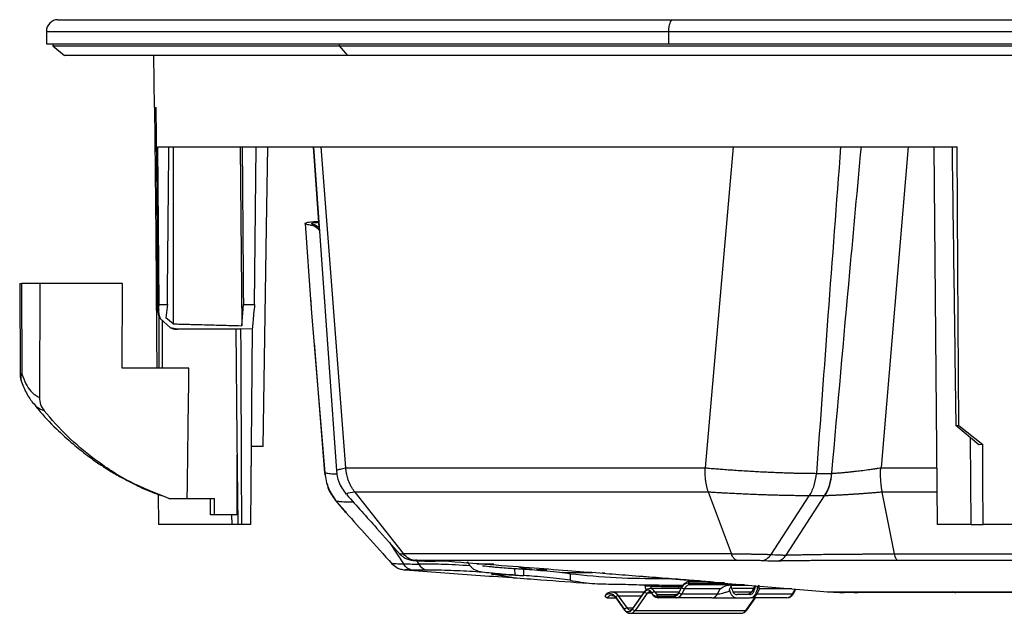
# Model space of a CAD drawing. Header units: millimetres. Extents: x 0 to 594, y 0 to 420.
# Tile 3 of 43: x 83 to 134, y 106 to 136. Entities that reach past the tile are written whole.
import ezdxf

# ---------------------------------------------------------------- set-up
doc = ezdxf.new("R2010")
doc.units = ezdxf.units.MM

msp = doc.modelspace()

# ---------------------------------------------------------------- linework, layer by layer
at = {"color": 7, "linetype": 'Continuous', "lineweight": 25}
for p, q in [((85.445, 136.425), (116.888, 136.425)), ((116.888, 136.425), (184.934, 136.425)), ((84.856, 135.825), (84.856, 135.191)), ((84.856, 135.825), (116.671, 135.825)), ((116.671, 135.191), (116.671, 135.825)), ((116.671, 135.825), (185.523, 135.825)), ((84.856, 135.191), (116.671, 135.191)), ((85.189, 135.191), (85.189, 135.091)), ((85.189, 135.091), (85.789, 134.591)), ((85.189, 135.091), (99.834, 135.091)), ((99.834, 135.091), (99.834, 135.191)), ((99.834, 135.091), (185.189, 135.091)), ((100.258, 134.591), (99.834, 135.091)), ((116.671, 135.191), (185.523, 135.191)), ((100.258, 134.591), (85.789, 134.591)), ((90.377, 131.924), (90.353, 134.591)), ((184.589, 134.591), (100.258, 134.591)), ((90.377, 131.924), (90.471, 131.924)), ((90.553, 129.924), (131.419, 129.924)), ((90.62, 121.854), (90.553, 129.924)), ((94.769, 129.924), (94.839, 120.768)), ((95.5, 121.854), (95.573, 129.924)), ((98.5, 129.924), (98.787, 125.817)), ((98.502, 129.924), (99.679, 113.339)), ((98.892, 129.924), (100.153, 113.496)), ((118.555, 113.496), (119.982, 129.924)), ((128.901, 129.924), (127.534, 113.507)), ((130.226, 129.924), (130.394, 110.591)), ((98.086, 126.005), (98.382, 121.871)), ((98.349, 125.907), (98.618, 125.907)), ((98.767, 126.102), (98.533, 126.089)), ((98.618, 125.907), (98.787, 125.817)), ((83.491, 122.924), (83.508, 118.298)), ((84.522, 122.924), (83.585, 122.924)), ((83.585, 122.924), (83.602, 118.301)), ((84.522, 122.924), (84.501, 117.098)), ((88.751, 122.924), (84.522, 122.924)), ((88.736, 118.591), (88.751, 122.924)), ((90.62, 121.854), (91.039, 121.854)), ((91.039, 121.854), (90.969, 121.165)), ((94.839, 120.768), (94.925, 121.854)), ((94.925, 121.854), (95.5, 121.854)), ((98.379, 121.86), (98.384, 121.795)), ((90.565, 121.582), (90.596, 121.582)), ((90.603, 121.324), (90.603, 118.591)), ((98.411, 121.412), (99.09, 113.246)), ((91.199, 120.654), (90.67, 121.14)), ((90.791, 118.591), (90.791, 121.029)), ((91.332, 120.863), (90.969, 121.165)), ((91.539, 120.591), (91.199, 120.654)), ((91.555, 120.591), (91.539, 120.591)), ((94.777, 120.591), (91.555, 120.591)), ((94.785, 120.617), (94.786, 120.617)), ((94.785, 120.591), (94.786, 120.617)), ((94.785, 120.617), (94.785, 120.591)), ((94.786, 120.617), (95.383, 120.6)), ((95.383, 120.6), (95.295, 110.591)), ((90.49, 120.247), (90.506, 118.591)), ((98.538, 119.887), (99.074, 113.243)), ((92.145, 118.591), (88.736, 118.591)), ((84.205, 116.782), (84.176, 116.811)), ((131.345, 115.657), (131.496, 115.657)), ((132.512, 114.678), (131.345, 115.657)), ((131.496, 115.657), (132.72, 114.686)), ((132.123, 110.591), (132.099, 115.025)), ((95.305, 110.591), (95.34, 114.556)), ((95.943, 114.591), (95.33, 114.591)), ((95.34, 114.556), (95.343, 114.591)), ((132.72, 114.686), (132.512, 114.678)), ((94.603, 111.091), (94.603, 114.158)), ((100.153, 113.496), (118.555, 113.496)), ((127.523, 113.496), (130.369, 113.496)), ((99.074, 113.243), (99.125, 113.024)), ((124.219, 113.215), (124.996, 113.215)), ((118.694, 112.254), (100.628, 112.254)), ((100.63, 112.253), (103.097, 109.106)), ((119.873, 109.106), (118.695, 112.253)), ((128.215, 109.098), (127.582, 112.254)), ((130.38, 112.254), (127.582, 112.254)), ((90.569, 112.139), (90.584, 110.591)), ((91.123, 111.924), (92.056, 111.924)), ((92.056, 111.924), (93.448, 111.924)), ((93.237, 111.091), (93.237, 111.924)), ((93.448, 111.091), (93.448, 111.924)), ((99.624, 111.848), (100.116, 111.27)), ((99.677, 111.786), (100.127, 111.279)), ((121.905, 109.065), (123.854, 112.067)), ((122.664, 109.037), (124.631, 112.067)), ((124.631, 112.067), (123.854, 112.067)), ((100.116, 111.27), (100.172, 111.204)), ((100.127, 111.279), (100.189, 111.209)), ((93.448, 111.091), (93.237, 111.091)), ((94.603, 111.091), (93.448, 111.091)), ((94.325, 111.091), (94.328, 110.591)), ((94.328, 110.591), (90.584, 110.591)), ((94.637, 110.591), (94.328, 110.591)), ((94.827, 110.591), (94.637, 110.591)), ((95.295, 110.591), (94.827, 110.591)), ((95.305, 110.591), (95.295, 110.591)), ((132.123, 110.591), (130.394, 110.591)), ((132.123, 110.591), (132.738, 110.591)), ((133.822, 110.591), (132.738, 110.591)), ((136.536, 110.591), (133.822, 110.591)), ((102.398, 109.679), (103.108, 108.585)), ((103.733, 108.819), (103.769, 108.764)), ((103.776, 108.752), (103.891, 108.576)), ((105.108, 108.737), (105.141, 108.738)), ((106.408, 108.643), (106.371, 108.696)), ((106.408, 108.643), (106.406, 108.693)), ((106.867, 108.592), (107.736, 108.582)), ((108.783, 108.346), (108.799, 108.01)), ((109.256, 108.372), (109.683, 108.319)), ((109.265, 107.983), (109.265, 108.318)), ((109.911, 108.307), (110.067, 108.299)), ((109.911, 108.307), (110.097, 108.298)), ((110.097, 108.298), (110.458, 108.288)), ((108.637, 107.882), (107.615, 108.062)), ((111.622, 108.081), (111.622, 107.746)), ((113.406, 108.109), (113.259, 108.11)), ((114.99, 107.976), (124.806, 107.156)), ((117.293, 107.321), (115.708, 107.321)), ((117.161, 107.418), (117.154, 107.321)), ((117.161, 107.492), (117.161, 107.418)), ((117.161, 107.418), (117.351, 107.418)), ((117.188, 107.098), (117.326, 107.361)), ((117.328, 107.388), (117.19, 107.126)), ((117.475, 107.311), (117.338, 107.048)), ((119.302, 107.311), (117.475, 107.311)), ((117.657, 107.596), (119.539, 107.596)), ((117.759, 107.68), (118.542, 107.68)), ((119.885, 107.513), (117.759, 107.513)), ((119.164, 107.048), (119.302, 107.311)), ((119.772, 107.269), (119.9, 107.513)), ((119.849, 107.489), (120.733, 107.497)), ((119.907, 107.265), (119.849, 107.489)), ((120.12, 107.513), (119.885, 107.513)), ((120.998, 107.321), (119.949, 107.321)), ((120.537, 107.513), (120.12, 107.513)), ((121.075, 107.468), (120.932, 107.196)), ((121.306, 107.311), (121.168, 107.048)), ((121.186, 107.459), (121.186, 107.269)), ((121.281, 107.451), (121.186, 107.269)), ((122.955, 107.311), (121.306, 107.311)), ((122.994, 107.048), (123.125, 107.297)), ((123.047, 107.07), (123.165, 107.293)), ((113.521, 106.846), (113.96, 106.846)), ((113.759, 106.977), (113.749, 106.976)), ((115.417, 107.143), (113.759, 107.143)), ((113.948, 106.889), (114.394, 106.259)), ((113.956, 106.852), (114.402, 106.221)), ((114.092, 106.948), (114.538, 106.318)), ((114.092, 106.948), (115.279, 106.948)), ((114.811, 106.259), (115.431, 107.136)), ((115.438, 107.173), (114.818, 106.296)), ((115.574, 107.077), (114.954, 106.2)), ((115.802, 107.077), (115.574, 107.077)), ((115.953, 107.147), (117.201, 107.147)), ((116.04, 106.93), (116.952, 106.93)), ((116.142, 107.013), (117.054, 107.013)), ((117.054, 106.846), (116.142, 106.846)), ((118.88, 106.846), (117.054, 106.846)), ((117.338, 107.048), (119.164, 107.048)), ((119.952, 107.147), (120.899, 107.147)), ((120.811, 107.013), (120.147, 107.013)), ((120.147, 106.846), (120.811, 106.846)), ((120.611, 106.2), (121.068, 106.846)), ((120.664, 106.221), (121.106, 106.846)), ((122.71, 106.846), (120.884, 106.846)), ((121.168, 107.048), (122.994, 107.048)), ((114.834, 106.318), (114.538, 106.318)), ((114.954, 106.2), (120.611, 106.2)), ((114.704, 106.053), (120.361, 106.053))]:
    msp.add_line(p, q, dxfattribs=at)
at = {"color": 7, "linetype": 'Continuous', "lineweight": 25, "flags": 128}
for points in [[(116.671, 135.825), (116.676, 135.941), (116.688, 136.052), (116.708, 136.155), (116.735, 136.245), (116.767, 136.32), (116.805, 136.376), (116.846, 136.412), (116.888, 136.425)], [(90.385, 131.924), (90.444, 125.385), (90.49, 120.247)], [(90.565, 121.582), (90.512, 127.374), (90.471, 131.924)], [(91.332, 129.924), (91.332, 128.163), (91.332, 125.73), (91.332, 123.296), (91.332, 120.863)], [(95.943, 114.591), (96.113, 125.791), (96.177, 129.924)], [(131.496, 115.657), (131.453, 123.647), (131.419, 129.924)], [(90.526, 125.804), (90.524, 125.385), (90.49, 120.247)], [(94.542, 120.591), (94.595, 114.991), (94.637, 110.591)], [(132.738, 110.591), (132.728, 112.884), (132.72, 114.686)], [(99.074, 113.243), (99.075, 113.244), (99.09, 113.246)], [(99.624, 111.848), (99.633, 111.833), (99.677, 111.786)], [(115.747, 107.453), (115.749, 107.356), (115.753, 107.321)]]:
    msp.add_lwpolyline(points, dxfattribs=at)
at = {"color": 7, "linetype": 'Continuous', "lineweight": 25}
for centre, radius, start, end in [((85.456, 135.825), 0.6, 91.0329, 180), ((83.58, 117.684), 0.618, 87.9057, 96.6031), ((84.508, 118.301), 1, 180.2113, 198.2857), ((83.935, 118.095), 0.392, 148.2824, 195.2762), ((122.576, 113.339), 2.433, 328.4873, 357.0948), ((104.483, 108.929), 0.69, 210.7797, 253.1042), ((115.608, 107.026), 0.208, 19.9135, 148.3819), ((115.688, 107.033), 0.289, 23.2486, 86.0609), ((117.362, 107.372), 0.0376, 154.5338, 198.0298), ((117.686, 107.206), 0.392, 94.1786, 156.6781), ((117.496, 107.622), 0.311, 236.9567, 266.2534), ((117.784, 107.178), 0.336, 94.1786, 156.6781), ((117.77, 107.562), 0.118, 95.3927, 163.0703), ((117.77, 107.631), 0.118, 196.9297, 264.6073), ((119.893, 107.625), 0.112, 206.7169, 265.4936), ((120.117, 107.61), 0.0967, 271.642, 313.7773), ((113.66, 106.725), 0.332, 29.6107, 136.6311), ((113.772, 106.67), 0.307, 94.3865, 144.9778), ((113.737, 106.724), 0.42, 32.2274, 86.8071), ((113.998, 106.88), 0.0508, 169.5824, 213.5866), ((114.112, 106.695), 0.254, 94.5087, 130.0763), ((115.481, 107.145), 0.0508, 146.4412, 190.4162), ((115.594, 107.33), 0.254, 229.9237, 265.4913), ((115.715, 106.989), 0.165, 92.494, 148.1901), ((115.84, 107.086), 0.0375, 162.0091, 207.3147), ((115.974, 106.837), 0.31, 93.7578, 123.1437), ((116.06, 107.208), 0.28, 203.4397, 265.8422), ((116.158, 107.236), 0.224, 203.4397, 265.8422), ((116.153, 106.895), 0.118, 95.3927, 163.0703), ((116.153, 106.964), 0.118, 196.9297, 264.6073), ((116.931, 107.209), 0.28, 274.1786, 336.6781), ((117.065, 106.895), 0.118, 95.3927, 163.0703), ((117.065, 106.964), 0.118, 196.9297, 264.6073), ((117.029, 107.181), 0.336, 274.1786, 336.6781), ((117.224, 107.11), 0.0376, 154.5338, 198.0298), ((117.358, 107.359), 0.311, 236.9567, 266.2534), ((118.856, 107.181), 0.336, 274.1786, 336.6781), ((120.859, 107.181), 0.336, 274.1786, 336.6781), ((122.686, 107.181), 0.336, 274.1786, 336.6781), ((123.003, 107.103), 0.0549, 261.0282, 323.8806), ((114.444, 106.25), 0.0508, 169.5812, 213.6105), ((114.558, 106.064), 0.254, 94.5087, 130.0763), ((114.602, 106.381), 0.241, 210.3717, 329.6283), ((114.715, 106.429), 0.209, 212.096, 266.7521), ((114.688, 106.367), 0.314, 273.864, 327.8745), ((114.861, 106.268), 0.0508, 146.4134, 190.4176), ((114.974, 106.453), 0.254, 229.9237, 265.4913), ((120.346, 106.366), 0.313, 272.7971, 327.9253), ((120.617, 106.26), 0.0607, 264.297, 320.2881)]:
    msp.add_arc(centre, radius, start, end, dxfattribs=at)
for points, knots in [([(91.039, 121.854), (91.054, 123.36), (91.081, 126.051), (91.107, 128.741), (91.119, 129.924)], [0, 0, 0, 0, 0.56, 1, 1, 1, 1]), ([(94.865, 129.924), (94.876, 128.418), (94.896, 125.728), (94.916, 123.038), (94.925, 121.854)], [0, 0, 0, 0, 0.56, 1, 1, 1, 1]), ([(125.454, 129.924), (125.237, 127.046), (124.818, 121.476), (124.414, 115.907), (124.219, 113.215)], [0, 0, 0, 0, 0.516783, 1, 1, 1, 1]), ([(125.006, 113.216), (125.311, 116.652), (125.806, 122.221), (126.318, 127.791), (126.514, 129.924)], [0, 0, 0, 0, 0.616859, 1, 1, 1, 1]), ([(131.15, 129.924), (131.186, 127.261), (131.249, 122.505), (131.316, 117.749), (131.345, 115.657)], [0, 0, 0, 0, 0.56, 1, 1, 1, 1]), ([(98.349, 125.907), (98.265, 125.927), (98.096, 125.967), (98.066, 126.017), (98.19, 126.06), (98.419, 126.079), (98.533, 126.089)], [0, 0, 0, 0, 0.249245, 0.499084, 0.74875, 1, 1, 1, 1]), ([(98.804, 125.662), (98.795, 125.671), (98.601, 125.861), (98.472, 125.885), (98.349, 125.907)], [0, 0, 0, 0, 0.047228, 1, 1, 1, 1]), ([(98.618, 125.907), (98.552, 125.925), (98.418, 125.96), (98.411, 126.004), (98.517, 126.039), (98.694, 126.054), (98.77, 126.06)], [0, 0, 0, 0, 0.266923, 0.533471, 0.800522, 1, 1, 1, 1]), ([(83.505, 122.924), (83.501, 122.924), (83.484, 122.924), (83.542, 122.924), (83.585, 122.924)], [0, 0, 0, 0, 0.244077, 1, 1, 1, 1]), ([(90.596, 121.582), (90.6, 121.633), (90.608, 121.723), (90.616, 121.814), (90.62, 121.854)], [0, 0, 0, 0, 0.559955, 1, 1, 1, 1]), ([(95.5, 121.854), (95.483, 121.694), (95.45, 121.377), (95.411, 120.944), (95.392, 120.713), (95.383, 120.6)], [0, 0, 0, 0, 0.345151, 0.680872, 1, 1, 1, 1]), ([(98.367, 122.083), (98.367, 122.073), (98.369, 121.976), (98.387, 121.748), (98.403, 121.522), (98.411, 121.412)], [0, 0, 0, 0, 0.053597, 0.535647, 1, 1, 1, 1]), ([(90.67, 121.14), (90.64, 121.21), (90.58, 121.35), (90.57, 121.505), (90.565, 121.582)], [0, 0, 0, 0, 0.49745, 1, 1, 1, 1]), ([(90.596, 121.582), (90.593, 121.504), (90.589, 121.363), (90.645, 121.209), (90.67, 121.14)], [0, 0, 0, 0, 0.550128, 1, 1, 1, 1]), ([(91.332, 120.863), (91.401, 120.861), (91.59, 120.856), (91.901, 120.847), (92.284, 120.837), (92.709, 120.826), (93.36, 120.808), (94.132, 120.788), (94.62, 120.774), (94.839, 120.768)], [0, 0, 0, 0, 0.059494, 0.162696, 0.255801, 0.368316, 0.500224, 0.775996, 1, 1, 1, 1]), ([(91.199, 120.654), (91.259, 120.635), (91.378, 120.598), (91.496, 120.593), (91.555, 120.591)], [0, 0, 0, 0, 0.50085, 1, 1, 1, 1]), ([(94.777, 120.591), (94.779, 120.596), (94.782, 120.605), (94.784, 120.613), (94.785, 120.617)], [0, 0, 0, 0, 0.56, 1, 1, 1, 1]), ([(94.785, 120.591), (94.793, 118.724), (94.808, 115.391), (94.821, 112.058), (94.827, 110.591)], [0, 0, 0, 0, 0.56, 1, 1, 1, 1]), ([(83.602, 118.301), (83.668, 118.127), (83.801, 117.778), (84.1, 117.314), (84.349, 117.18), (84.501, 117.098)], [0, 0, 0, 0, 0.281567, 0.561013, 1, 1, 1, 1]), ([(92.056, 111.924), (92.073, 113.184), (92.102, 115.406), (92.132, 117.628), (92.145, 118.591)], [0, 0, 0, 0, 0.56682, 1, 1, 1, 1]), ([(83.558, 117.992), (83.644, 117.76), (83.819, 117.292), (84.061, 116.961), (84.182, 116.794)], [0, 0, 0, 0, 0.495794, 1, 1, 1, 1]), ([(84.735, 116.42), (84.629, 116.454), (84.442, 116.513), (84.277, 116.7), (84.205, 116.782)], [0, 0, 0, 0, 0.563149, 1, 1, 1, 1]), ([(84.208, 116.785), (84.28, 116.69), (84.634, 116.228), (85.311, 115.538), (86.161, 114.752), (86.897, 114.165), (87.496, 113.736), (88.044, 113.378), (88.655, 113.013), (89.447, 112.602), (90.199, 112.257), (90.698, 112.093), (90.852, 112.042)], [0, 0, 0, 0, 0.0421051, 0.2051395, 0.3432213, 0.455976, 0.543112, 0.609666, 0.6939451, 0.8037227, 0.93907, 1, 1, 1, 1]), ([(84.501, 117.098), (84.511, 116.973), (84.532, 116.722), (84.667, 116.521), (84.735, 116.42)], [0, 0, 0, 0, 0.5000683, 1, 1, 1, 1]), ([(91.123, 111.924), (90.448, 112.191), (89.098, 112.723), (87.376, 113.85), (85.909, 115.082), (85.126, 115.974), (84.735, 116.42)], [0, 0, 0, 0, 0.2799673, 0.5599202, 0.7799635, 1, 1, 1, 1]), ([(99.09, 113.246), (99.107, 113.109), (99.143, 112.835), (99.308, 112.314), (99.53, 111.997), (99.677, 111.786)], [0, 0, 0, 0, 0.252241, 0.50392, 1, 1, 1, 1]), ([(99.09, 113.246), (99.154, 113.234), (99.283, 113.209), (99.509, 113.189), (99.685, 113.183), (99.713, 113.182)], [0, 0, 0, 0, 0.457798, 0.915579, 1, 1, 1, 1]), ([(99.678, 113.339), (99.707, 113.145), (99.772, 112.705), (100.038, 112.343), (100.188, 112.14)], [0, 0, 0, 0, 0.439051, 1, 1, 1, 1]), ([(99.685, 113.339), (99.691, 113.353), (99.705, 113.382), (99.862, 113.434), (100.058, 113.474), (100.155, 113.494)], [0, 0, 0, 0, 0.303528, 0.65286, 1, 1, 1, 1]), ([(100.628, 112.254), (100.622, 112.262), (100.605, 112.284), (100.572, 112.328), (100.514, 112.41), (100.412, 112.576), (100.316, 112.784), (100.246, 112.999), (100.212, 113.139), (100.192, 113.246), (100.181, 113.318), (100.174, 113.372), (100.169, 113.408), (100.166, 113.434), (100.164, 113.454), (100.161, 113.469), (100.159, 113.481), (100.158, 113.489), (100.156, 113.493), (100.155, 113.494)], [0, 0, 0, 0, 0.02299, 0.062775, 0.125368, 0.250455, 0.500177, 0.634651, 0.748686, 0.817632, 0.874234, 0.908701, 0.937065, 0.954082, 0.968389, 0.980026, 0.989057, 0.995607, 1, 1, 1, 1]), ([(118.694, 112.254), (118.688, 112.275), (118.674, 112.316), (118.655, 112.378), (118.638, 112.44), (118.623, 112.501), (118.61, 112.56), (118.597, 112.619), (118.587, 112.675), (118.577, 112.73), (118.569, 112.783), (118.555, 112.876), (118.542, 113.001), (118.532, 113.141), (118.529, 113.246), (118.529, 113.318), (118.531, 113.372), (118.533, 113.407), (118.535, 113.434), (118.538, 113.453), (118.54, 113.469), (118.544, 113.481), (118.547, 113.489), (118.55, 113.493), (118.551, 113.494)], [0, 0, 0, 0, 0.059832, 0.117489, 0.172969, 0.226272, 0.2774, 0.326351, 0.373126, 0.417724, 0.460146, 0.500392, 0.638542, 0.74889, 0.818132, 0.874237, 0.908725, 0.93707, 0.954041, 0.968333, 0.979974, 0.989019, 0.995586, 1, 1, 1, 1]), ([(118.551, 113.494), (118.589, 113.491), (118.684, 113.483), (118.857, 113.468), (119.093, 113.448), (119.381, 113.426), (119.695, 113.403), (120.176, 113.369), (120.795, 113.33), (121.396, 113.298), (121.808, 113.278), (122.066, 113.267), (122.318, 113.257), (122.563, 113.248), (122.8, 113.24), (123.03, 113.233), (123.251, 113.227), (123.463, 113.223), (123.667, 113.219), (123.86, 113.217), (124.045, 113.216), (124.161, 113.216), (124.219, 113.215)], [0, 0, 0, 0, 0.020434, 0.051167, 0.092199, 0.143527, 0.198471, 0.250422, 0.382258, 0.500847, 0.544754, 0.588241, 0.631308, 0.673954, 0.71618, 0.757985, 0.79937, 0.840336, 0.880882, 0.921008, 0.960714, 1, 1, 1, 1]), ([(125.006, 113.216), (125.028, 113.217), (125.072, 113.219), (125.141, 113.223), (125.213, 113.228), (125.288, 113.234), (125.366, 113.24), (125.447, 113.246), (125.53, 113.253), (125.617, 113.261), (125.706, 113.269), (125.797, 113.278), (125.891, 113.287), (125.987, 113.297), (126.085, 113.308), (126.256, 113.327), (126.514, 113.358), (126.795, 113.395), (127.027, 113.428), (127.162, 113.447), (127.265, 113.462), (127.352, 113.475), (127.442, 113.489), (127.508, 113.502), (127.534, 113.507)], [0, 0, 0, 0, 0.033091, 0.066644, 0.10065, 0.135098, 0.169973, 0.205262, 0.240949, 0.277017, 0.313446, 0.350218, 0.387311, 0.424702, 0.462369, 0.500288, 0.619797, 0.75024, 0.809724, 0.874498, 0.898895, 0.924575, 0.971166, 1, 1, 1, 1]), ([(127.582, 112.255), (127.578, 112.277), (127.571, 112.318), (127.561, 112.379), (127.553, 112.435), (127.546, 112.485), (127.535, 112.567), (127.522, 112.682), (127.507, 112.843), (127.497, 113.001), (127.492, 113.141), (127.492, 113.248), (127.493, 113.319), (127.496, 113.372), (127.5, 113.409), (127.504, 113.44), (127.509, 113.465), (127.514, 113.483), (127.521, 113.492), (127.523, 113.496)], [0, 0, 0, 0, 0.062297, 0.118641, 0.168885, 0.212919, 0.250665, 0.381746, 0.499956, 0.635362, 0.748743, 0.817147, 0.874274, 0.906823, 0.934563, 0.957577, 0.975984, 0.989983, 1, 1, 1, 1]), ([(123.854, 112.067), (123.954, 112.221), (124.04, 112.403), (124.164, 112.796), (124.204, 113.007), (124.219, 113.215)], [0, 0, 0, 0, 0.5, 0.5, 1, 1, 1, 1]), ([(124.631, 112.067), (124.733, 112.224), (124.817, 112.405), (124.941, 112.794), (124.981, 113.003), (124.996, 113.216)], [0, 0, 0, 0, 0.5, 0.5, 1, 1, 1, 1]), ([(99.208, 112.672), (99.221, 112.61), (99.286, 112.294), (99.473, 112.047), (99.624, 111.848)], [0, 0, 0, 0, 0.194263, 1, 1, 1, 1]), ([(100.63, 112.253), (100.452, 112.226), (100.172, 112.183), (100.222, 112.154), (100.24, 112.143)], [0, 0, 0, 0, 0.635184, 1, 1, 1, 1]), ([(123.854, 112.067), (123.824, 112.067), (123.765, 112.067), (123.671, 112.067), (123.574, 112.068), (123.473, 112.068), (123.368, 112.069), (123.259, 112.07), (123.145, 112.072), (123.027, 112.074), (122.906, 112.076), (122.781, 112.078), (122.652, 112.081), (122.52, 112.084), (122.383, 112.087), (122.243, 112.091), (122.099, 112.095), (121.951, 112.099), (121.799, 112.104), (121.643, 112.109), (121.484, 112.114), (121.323, 112.12), (121.159, 112.126), (120.993, 112.133), (120.824, 112.14), (120.653, 112.147), (120.479, 112.155), (120.303, 112.163), (120.125, 112.172), (119.946, 112.181), (119.766, 112.19), (119.587, 112.199), (119.408, 112.209), (119.229, 112.22), (119.05, 112.23), (118.871, 112.241), (118.754, 112.249), (118.695, 112.253)], [0, 0, 0, 0, 0.022358, 0.045049, 0.068087, 0.091488, 0.115271, 0.139462, 0.164089, 0.189111, 0.214439, 0.240032, 0.265916, 0.292142, 0.31873, 0.345694, 0.373051, 0.400842, 0.429137, 0.457928, 0.487033, 0.516371, 0.545987, 0.575919, 0.606198, 0.63686, 0.667976, 0.69957, 0.7317, 0.764135, 0.796779, 0.829682, 0.862896, 0.896474, 0.930474, 0.96496, 1, 1, 1, 1]), ([(127.582, 112.255), (127.549, 112.252), (127.482, 112.246), (127.382, 112.238), (127.282, 112.229), (127.183, 112.221), (127.084, 112.213), (126.986, 112.205), (126.888, 112.197), (126.791, 112.19), (126.695, 112.182), (126.598, 112.175), (126.503, 112.168), (126.408, 112.161), (126.315, 112.155), (126.223, 112.148), (126.133, 112.142), (126.044, 112.137), (125.957, 112.131), (125.87, 112.126), (125.786, 112.12), (125.702, 112.115), (125.62, 112.111), (125.539, 112.106), (125.459, 112.102), (125.382, 112.098), (125.306, 112.094), (125.232, 112.09), (125.161, 112.087), (125.091, 112.084), (125.023, 112.081), (124.956, 112.078), (124.892, 112.075), (124.829, 112.073), (124.768, 112.071), (124.708, 112.069), (124.67, 112.068), (124.651, 112.067)], [0, 0, 0, 0, 0.032498, 0.064634, 0.096444, 0.127962, 0.159226, 0.190265, 0.221099, 0.251748, 0.282257, 0.312671, 0.342972, 0.373031, 0.40274, 0.432136, 0.46125, 0.49011, 0.51874, 0.547164, 0.575408, 0.603493, 0.631444, 0.659296, 0.686987, 0.714397, 0.741493, 0.768284, 0.794817, 0.821117, 0.847198, 0.873075, 0.898761, 0.92428, 0.949648, 0.974883, 1, 1, 1, 1]), ([(100.554, 111.733), (100.504, 111.733), (100.349, 111.735), (100.098, 111.744), (99.824, 111.76), (99.726, 111.778), (99.677, 111.786)], [0, 0, 0, 0, 0.106229, 0.330911, 0.664754, 1, 1, 1, 1]), ([(100.21, 112.116), (100.718, 111.549), (101.635, 110.529), (102.551, 109.508), (102.958, 109.054)], [0, 0, 0, 0, 0.5551475, 1, 1, 1, 1]), ([(124.651, 112.067), (124.647, 112.067), (124.642, 112.067), (124.637, 112.067), (124.634, 112.067), (124.632, 112.067), (124.631, 112.067), (124.631, 112.067), (124.631, 112.067), (124.631, 112.067), (124.631, 112.067), (124.631, 112.066), (124.631, 112.067)], [0, 0, 0, 0, 0.5, 0.75, 0.875, 0.9375, 0.96875, 0.984375, 0.992188, 0.996094, 0.996094, 1, 1, 1, 1]), ([(100.176, 111.199), (100.535, 110.799), (101.32, 109.925), (102.106, 109.049), (102.532, 108.574)], [0, 0, 0, 0, 0.456567, 1, 1, 1, 1]), ([(102.982, 109.085), (102.976, 109.085), (102.963, 109.086), (102.948, 109.088), (102.936, 109.089), (102.928, 109.09), (102.924, 109.092), (102.924, 109.093), (102.928, 109.095), (102.937, 109.096), (102.95, 109.098), (102.969, 109.099), (102.993, 109.101), (103.022, 109.103), (103.056, 109.104), (103.083, 109.105), (103.097, 109.106)], [0, 0, 0, 0, 0.063427, 0.128248, 0.194632, 0.262216, 0.330571, 0.399854, 0.470277, 0.541916, 0.615009, 0.6897, 0.765602, 0.842462, 0.920523, 1, 1, 1, 1]), ([(102.924, 109.092), (102.96, 109.055), (103.041, 108.973), (103.194, 108.874), (103.386, 108.791), (103.535, 108.771), (103.613, 108.761)], [0, 0, 0, 0, 0.195055, 0.430531, 0.702239, 1, 1, 1, 1]), ([(103.097, 109.106), (103.965, 109.106), (104.988, 109.106), (107.316, 109.106), (108.619, 109.106), (111.47, 109.106), (113.017, 109.106), (116.308, 109.106), (118.054, 109.106), (119.873, 109.106)], [0, 0, 0, 0, 0.25, 0.25, 0.5, 0.5, 0.75, 0.75, 1, 1, 1, 1]), ([(103.715, 108.764), (103.6, 108.772), (103.482, 108.806), (103.268, 108.925), (103.172, 109.009), (103.097, 109.106)], [0, 0, 0, 0, 0.5, 0.5, 1, 1, 1, 1]), ([(103.715, 108.764), (103.665, 108.764), (103.632, 108.764), (103.596, 108.763), (103.595, 108.762), (103.618, 108.76), (103.629, 108.759), (103.661, 108.758), (103.681, 108.757), (103.729, 108.754), (103.757, 108.753), (103.821, 108.75), (103.857, 108.748), (103.896, 108.745)], [0, 0, 0, 0, 0.25, 0.25, 0.5, 0.5, 0.625, 0.625, 0.75, 0.75, 0.875, 0.875, 1, 1, 1, 1]), ([(104.811, 108.764), (104.8, 108.764), (104.383, 108.764), (104.045, 108.764), (103.715, 108.764)], [0, 0, 0, 0, 0.026984, 1, 1, 1, 1]), ([(103.896, 108.745), (103.952, 108.742), (104.055, 108.737), (104.183, 108.731), (104.278, 108.727), (104.337, 108.725), (104.38, 108.725), (104.408, 108.725), (104.43, 108.725), (104.445, 108.726), (104.456, 108.728), (104.457, 108.729), (104.458, 108.73)], [0, 0, 0, 0, 0.26981, 0.499743, 0.634614, 0.74959, 0.811821, 0.865563, 0.910907, 0.948056, 0.977441, 1, 1, 1, 1]), ([(104.649, 108.73), (104.675, 108.73), (104.729, 108.73), (104.808, 108.731), (104.899, 108.732), (104.985, 108.734), (105.058, 108.736), (105.094, 108.737), (105.108, 108.737)], [0, 0, 0, 0, 0.162335, 0.331456, 0.500012, 0.749994, 0.903732, 1, 1, 1, 1]), ([(120.17, 108.764), (119.544, 108.764), (118.429, 108.764), (116.515, 108.764), (114.532, 108.764), (112.414, 108.764), (110.332, 108.764), (108.264, 108.764), (106.351, 108.764), (105.299, 108.764), (104.811, 108.764)], [0, 0, 0, 0, 0.098144, 0.175028, 0.311901, 0.433823, 0.555613, 0.710613, 0.86589, 1, 1, 1, 1]), ([(104.811, 108.763), (105.632, 108.7), (107.209, 108.578), (109.442, 108.405), (111.398, 108.254), (113.034, 108.128), (114.487, 108.015), (115.819, 107.912), (117.074, 107.814), (118.04, 107.741), (118.669, 107.689), (118.948, 107.66), (119.02, 107.639), (119.065, 107.632), (119.271, 107.63), (119.494, 107.63), (119.508, 107.635), (119.518, 107.637)], [0, 0, 0, 0, 0.152166, 0.292464, 0.412877, 0.513411, 0.594368, 0.681779, 0.760009, 0.829063, 0.858389, 0.884011, 0.909459, 0.939397, 0.955373, 0.971915, 1, 1, 1, 1]), ([(119.873, 109.106), (119.897, 109.105), (119.944, 109.104), (120.016, 109.103), (120.088, 109.102), (120.16, 109.101), (120.232, 109.1), (120.304, 109.098), (120.376, 109.097), (120.448, 109.096), (120.519, 109.095), (120.59, 109.094), (120.659, 109.092), (120.727, 109.091), (120.794, 109.09), (120.86, 109.089), (120.925, 109.088), (120.989, 109.087), (121.052, 109.085), (121.113, 109.084), (121.173, 109.083), (121.231, 109.082), (121.287, 109.081), (121.342, 109.08), (121.395, 109.079), (121.446, 109.078), (121.496, 109.077), (121.544, 109.075), (121.591, 109.074), (121.636, 109.073), (121.68, 109.072), (121.721, 109.071), (121.761, 109.07), (121.8, 109.069), (121.836, 109.067), (121.871, 109.066), (121.894, 109.065), (121.905, 109.065)], [0, 0, 0, 0, 0.035727, 0.070854, 0.105455, 0.139593, 0.173328, 0.206717, 0.239812, 0.272662, 0.305143, 0.337039, 0.36842, 0.399309, 0.429781, 0.459869, 0.489604, 0.51903, 0.548179, 0.576952, 0.605175, 0.632862, 0.660085, 0.686879, 0.71326, 0.739243, 0.764849, 0.790131, 0.81511, 0.839732, 0.863917, 0.887629, 0.910902, 0.93376, 0.956219, 0.978294, 1, 1, 1, 1]), ([(120.17, 108.764), (120.114, 108.772), (120.058, 108.806), (119.955, 108.925), (119.909, 109.009), (119.873, 109.106)], [0, 0, 0, 0, 0.5, 0.5, 1, 1, 1, 1]), ([(121.412, 108.745), (121.333, 108.75), (121.242, 108.753), (121.039, 108.758), (120.932, 108.76), (120.709, 108.762), (120.598, 108.763), (120.432, 108.763), (120.377, 108.764), (120.271, 108.764), (120.219, 108.764), (120.17, 108.764)], [0, 0, 0, 0, 0.25, 0.25, 0.5, 0.5, 0.75, 0.75, 0.875, 0.875, 1, 1, 1, 1]), ([(121.412, 108.745), (121.502, 108.755), (121.594, 108.788), (121.764, 108.898), (121.842, 108.975), (121.905, 109.065)], [0, 0, 0, 0, 0.5, 0.5, 1, 1, 1, 1]), ([(122.076, 108.73), (122.072, 108.729), (122.063, 108.728), (122.048, 108.727), (122.032, 108.726), (122.013, 108.726), (121.993, 108.725), (121.97, 108.725), (121.945, 108.725), (121.918, 108.725), (121.874, 108.725), (121.809, 108.727), (121.705, 108.731), (121.571, 108.737), (121.468, 108.742), (121.412, 108.745)], [0, 0, 0, 0, 0.0143795, 0.0315735, 0.0519883, 0.0758598, 0.1033284, 0.1344793, 0.1693645, 0.2080142, 0.2504441, 0.3653032, 0.5001755, 0.7301129, 1, 1, 1, 1]), ([(121.905, 109.065), (122.029, 109.057), (122.154, 109.05), (122.342, 109.041), (122.405, 109.038), (122.534, 109.037), (122.599, 109.037), (122.664, 109.037)], [0, 0, 0, 0, 0.5, 0.5, 0.75, 0.75, 1, 1, 1, 1]), ([(122.27, 108.73), (122.344, 108.749), (122.417, 108.786), (122.552, 108.891), (122.613, 108.959), (122.664, 109.037)], [0, 0, 0, 0, 0.5, 0.5, 1, 1, 1, 1]), ([(122.789, 108.737), (122.772, 108.737), (122.727, 108.736), (122.637, 108.734), (122.521, 108.732), (122.393, 108.73), (122.311, 108.73), (122.27, 108.73)], [0, 0, 0, 0, 0.096321, 0.250009, 0.499993, 0.753494, 1, 1, 1, 1]), ([(122.664, 109.037), (122.694, 109.037), (122.753, 109.038), (122.846, 109.039), (122.956, 109.041), (123.086, 109.044), (123.273, 109.05), (123.53, 109.057), (123.938, 109.064), (124.513, 109.072), (125.054, 109.077), (125.457, 109.081), (125.671, 109.082), (125.894, 109.084), (126.126, 109.086), (126.366, 109.087), (126.613, 109.089), (126.866, 109.09), (127.125, 109.092), (127.39, 109.094), (127.66, 109.095), (127.937, 109.096), (128.122, 109.097), (128.215, 109.098)], [0, 0, 0, 0, 0.020934, 0.041919, 0.062965, 0.094278, 0.125548, 0.180514, 0.250821, 0.364929, 0.500774, 0.536163, 0.572694, 0.610425, 0.649437, 0.68969, 0.730883, 0.772963, 0.816049, 0.860207, 0.905508, 0.952065, 1, 1, 1, 1]), ([(128.368, 108.757), (128.319, 108.757), (128.221, 108.757), (128.073, 108.757), (127.926, 108.757), (127.778, 108.757), (127.631, 108.757), (127.485, 108.757), (127.339, 108.757), (127.193, 108.757), (127.049, 108.757), (126.905, 108.757), (126.763, 108.757), (126.622, 108.756), (126.482, 108.756), (126.343, 108.756), (126.206, 108.756), (126.071, 108.756), (125.938, 108.755), (125.806, 108.755), (125.676, 108.755), (125.549, 108.754), (125.215, 108.754), (124.698, 108.752), (124.129, 108.749), (123.699, 108.746), (123.429, 108.744), (123.201, 108.742), (123.001, 108.74), (122.864, 108.738), (122.789, 108.737)], [0, 0, 0, 0, 0.025338, 0.050585, 0.075726, 0.100751, 0.125647, 0.150406, 0.175018, 0.199474, 0.223766, 0.247888, 0.271831, 0.295582, 0.31913, 0.342463, 0.365571, 0.388445, 0.411076, 0.433454, 0.455573, 0.477426, 0.499006, 0.628097, 0.748161, 0.810746, 0.874072, 0.908351, 0.9504, 1, 1, 1, 1]), ([(128.368, 108.757), (128.339, 108.768), (128.31, 108.803), (128.257, 108.921), (128.234, 109.003), (128.215, 109.098)], [0, 0, 0, 0, 0.5, 0.5, 1, 1, 1, 1]), ([(142.008, 108.757), (141.911, 108.757), (141.678, 108.757), (141.268, 108.757), (140.741, 108.757), (140.098, 108.757), (139.34, 108.757), (138.468, 108.757), (137.483, 108.757), (136.384, 108.757), (134.93, 108.757), (133.278, 108.757), (131.59, 108.757), (130.264, 108.757), (129.302, 108.757), (128.711, 108.757), (128.44, 108.757), (128.368, 108.757)], [0, 0, 0, 0, 0.021756, 0.052279, 0.091398, 0.138929, 0.194695, 0.258566, 0.330474, 0.410427, 0.498548, 0.647258, 0.770421, 0.868038, 0.939444, 0.983694, 1, 1, 1, 1]), ([(102.502, 108.608), (102.587, 108.53), (102.722, 108.406), (102.962, 108.307), (103.103, 108.288), (103.177, 108.277)], [0, 0, 0, 0, 0.442603, 0.710222, 1, 1, 1, 1]), ([(102.526, 108.608), (102.523, 108.606), (102.515, 108.602), (102.704, 108.596), (102.973, 108.588), (103.108, 108.585)], [0, 0, 0, 0, 0.215466, 0.607779, 1, 1, 1, 1]), ([(103.108, 108.585), (103.255, 108.581), (103.519, 108.574), (103.777, 108.575), (103.891, 108.576)], [0, 0, 0, 0, 0.5599987, 1, 1, 1, 1]), ([(103.53, 108.268), (103.449, 108.292), (103.288, 108.341), (103.168, 108.504), (103.108, 108.585)], [0, 0, 0, 0, 0.5, 1, 1, 1, 1]), ([(103.53, 108.268), (103.45, 108.27), (103.288, 108.275), (103.183, 108.277), (103.189, 108.277), (103.19, 108.277)], [0, 0, 0, 0, 0.439201, 0.881427, 1, 1, 1, 1]), ([(103.19, 108.277), (104.397, 108.189), (106.211, 108.057), (108.029, 107.924), (108.637, 107.88)], [0, 0, 0, 0, 0.665389, 1, 1, 1, 1]), ([(103.798, 108.269), (103.759, 108.267), (103.682, 108.262), (103.581, 108.266), (103.53, 108.268)], [0, 0, 0, 0, 0.5, 1, 1, 1, 1]), ([(104.283, 108.269), (104.202, 108.269), (104.08, 108.269), (103.929, 108.269), (103.851, 108.269), (103.811, 108.269), (103.802, 108.269), (103.799, 108.269), (103.798, 108.269), (103.798, 108.269), (103.798, 108.269)], [0, 0, 0, 0, 0.5, 0.749999, 0.938017, 0.983165, 0.995024, 0.99838, 0.999408, 1, 1, 1, 1]), ([(106.523, 108.485), (106.024, 108.514), (105.134, 108.565), (104.271, 108.573), (103.891, 108.576)], [0, 0, 0, 0, 0.560001, 1, 1, 1, 1]), ([(104.563, 108.269), (104.52, 108.269), (104.427, 108.269), (104.334, 108.269), (104.283, 108.269)], [0, 0, 0, 0, 0.454486, 1, 1, 1, 1]), ([(107.137, 108.156), (106.708, 108.182), (105.851, 108.233), (104.992, 108.257), (104.563, 108.269)], [0, 0, 0, 0, 0.500007, 1, 1, 1, 1]), ([(106.523, 108.485), (106.501, 108.515), (106.462, 108.567), (106.424, 108.62), (106.408, 108.643)], [0, 0, 0, 0, 0.560134, 1, 1, 1, 1]), ([(107.137, 108.156), (107.016, 108.18), (106.834, 108.218), (106.639, 108.35), (106.561, 108.44), (106.523, 108.485)], [0, 0, 0, 0, 0.498511, 0.750636, 1, 1, 1, 1]), ([(107.155, 108.488), (107.3, 108.473), (107.535, 108.447), (107.83, 108.419), (108.125, 108.392), (108.455, 108.366), (108.678, 108.352), (108.783, 108.346)], [0, 0, 0, 0, 0.249746, 0.406459, 0.50051, 0.765096, 1, 1, 1, 1]), ([(108.783, 108.346), (108.873, 108.341), (109.034, 108.332), (109.194, 108.322), (109.265, 108.318)], [0, 0, 0, 0, 0.559998, 1, 1, 1, 1]), ([(108.985, 108.437), (108.997, 108.435), (109.022, 108.429), (109.067, 108.418), (109.113, 108.407), (109.158, 108.396), (109.192, 108.388), (109.225, 108.38), (109.246, 108.375), (109.256, 108.372)], [0, 0, 0, 0, 0.125215, 0.250169, 0.500001, 0.625011, 0.750087, 0.880458, 1, 1, 1, 1]), ([(109.265, 108.318), (109.438, 108.305), (109.783, 108.281), (110.445, 108.222), (111.106, 108.156), (111.45, 108.106), (111.622, 108.081)], [0, 0, 0, 0, 0.249975, 0.499757, 0.749433, 1, 1, 1, 1]), ([(109.309, 108.364), (109.424, 108.345), (109.545, 108.326), (109.677, 108.319), (109.683, 108.319)], [0, 0, 0, 0, 0.95213, 1, 1, 1, 1]), ([(108.799, 108.01), (108.692, 108.016), (108.464, 108.03), (108.13, 108.057), (107.828, 108.085), (107.527, 108.114), (107.284, 108.14), (107.137, 108.156)], [0, 0, 0, 0, 0.234491, 0.499378, 0.587634, 0.749946, 1, 1, 1, 1]), ([(107.615, 108.062), (107.813, 108.055), (108.207, 108.041), (108.602, 108.02), (108.799, 108.01)], [0, 0, 0, 0, 0.500014, 1, 1, 1, 1]), ([(108.727, 107.876), (108.703, 107.875), (108.673, 107.875), (108.643, 107.881), (108.637, 107.882)], [0, 0, 0, 0, 0.794222, 1, 1, 1, 1]), ([(108.727, 107.874), (109.198, 107.84), (110.505, 107.745), (111.757, 107.653), (112.557, 107.595)], [0, 0, 0, 0, 0.360755, 1, 1, 1, 1]), ([(108.799, 108.01), (108.886, 108.005), (109.041, 107.996), (109.197, 107.987), (109.265, 107.983)], [0, 0, 0, 0, 0.559998, 1, 1, 1, 1]), ([(111.622, 107.746), (111.45, 107.771), (111.107, 107.821), (110.446, 107.887), (109.784, 107.946), (109.438, 107.97), (109.265, 107.983)], [0, 0, 0, 0, 0.250007, 0.499801, 0.749471, 1, 1, 1, 1]), ([(112.762, 108.116), (112.317, 108.118), (111.808, 108.121), (111.298, 108.133), (111.234, 108.134)], [0, 0, 0, 0, 0.873821, 1, 1, 1, 1]), ([(111.622, 108.081), (112.409, 108.001), (113.983, 107.841), (115.685, 107.839), (116.597, 107.833), (116.72, 107.832)], [0, 0, 0, 0, 0.463471, 0.927751, 1, 1, 1, 1]), ([(111.622, 107.746), (111.995, 107.681), (112.746, 107.55), (113.882, 107.557), (115.018, 107.519), (116.152, 107.503), (116.947, 107.492), (117.366, 107.49), (117.407, 107.49)], [0, 0, 0, 0, 0.194381, 0.391553, 0.5878, 0.782909, 0.979117, 1, 1, 1, 1]), ([(115.707, 107.321), (115.667, 107.316), (115.586, 107.307), (115.495, 107.244), (115.454, 107.192), (115.438, 107.173)], [0, 0, 0, 0, 0.386719, 0.767513, 1, 1, 1, 1]), ([(115.454, 107.476), (115.457, 107.44), (115.462, 107.366), (115.486, 107.289), (115.509, 107.254), (115.514, 107.247)], [0, 0, 0, 0, 0.439208, 0.892314, 1, 1, 1, 1]), ([(115.454, 107.476), (115.465, 107.473), (115.483, 107.468), (115.598, 107.46), (115.696, 107.456), (115.747, 107.453)], [0, 0, 0, 0, 0.432981, 0.699952, 1, 1, 1, 1]), ([(115.747, 107.453), (115.811, 107.45), (115.93, 107.445), (116.172, 107.437), (116.418, 107.43), (116.658, 107.424), (116.911, 107.42), (117.062, 107.419), (117.161, 107.418)], [0, 0, 0, 0, 0.162008, 0.299547, 0.500405, 0.631738, 0.758962, 1, 1, 1, 1]), ([(117.759, 107.68), (117.714, 107.675), (117.608, 107.664), (117.448, 107.57), (117.37, 107.452), (117.328, 107.388)], [0, 0, 0, 0, 0.260138, 0.59995, 1, 1, 1, 1]), ([(119.164, 107.048), (119.181, 107.049), (119.215, 107.05), (119.303, 107.061), (119.44, 107.091), (119.616, 107.142), (119.729, 107.183), (119.788, 107.205)], [0, 0, 0, 0, 0.096489, 0.197112, 0.427526, 0.699442, 1, 1, 1, 1]), ([(119.302, 107.311), (119.406, 107.375), (119.582, 107.483), (119.786, 107.504), (119.87, 107.513)], [0, 0, 0, 0, 0.5864092, 1, 1, 1, 1]), ([(119.788, 107.205), (119.785, 107.217), (119.78, 107.239), (119.774, 107.26), (119.772, 107.269)], [0, 0, 0, 0, 0.563828, 1, 1, 1, 1]), ([(119.788, 107.205), (119.804, 107.154), (119.836, 107.052), (119.924, 106.938), (120.029, 106.861), (120.108, 106.851), (120.147, 106.846)], [0, 0, 0, 0, 0.249579, 0.499521, 0.749646, 1, 1, 1, 1]), ([(119.907, 107.265), (119.917, 107.229), (119.936, 107.158), (119.995, 107.078), (120.066, 107.023), (120.12, 107.016), (120.147, 107.013)], [0, 0, 0, 0, 0.249837, 0.499877, 0.749818, 1, 1, 1, 1]), ([(120.811, 107.013), (120.838, 107.016), (120.892, 107.023), (120.963, 107.078), (121.022, 107.158), (121.041, 107.229), (121.051, 107.265)], [0, 0, 0, 0, 0.250235, 0.499606, 0.749599, 1, 1, 1, 1]), ([(120.811, 106.846), (120.85, 106.851), (120.928, 106.861), (121.034, 106.938), (121.122, 107.052), (121.154, 107.154), (121.17, 107.205)], [0, 0, 0, 0, 0.24966, 0.499456, 0.749437, 1, 1, 1, 1]), ([(121.051, 107.265), (121.015, 107.249), (120.944, 107.217), (120.933, 107.192), (120.928, 107.179)], [0, 0, 0, 0, 0.514941, 1, 1, 1, 1]), ([(121.101, 107.466), (121.1, 107.462), (121.075, 107.4), (121.063, 107.331), (121.051, 107.265)], [0, 0, 0, 0, 0.054081, 1, 1, 1, 1]), ([(121.186, 107.269), (121.183, 107.258), (121.177, 107.236), (121.172, 107.214), (121.17, 107.205)], [0, 0, 0, 0, 0.556201, 1, 1, 1, 1]), ([(121.306, 107.311), (121.284, 107.378), (121.256, 107.463), (121.28, 107.483), (121.285, 107.487)], [0, 0, 0, 0, 0.791132, 1, 1, 1, 1]), ([(113.521, 106.846), (113.509, 106.848), (113.487, 106.852), (113.458, 106.877), (113.435, 106.911), (113.424, 106.939), (113.418, 106.953)], [0, 0, 0, 0, 0.24929, 0.499796, 0.742989, 1, 1, 1, 1]), ([(113.76, 107.136), (113.745, 107.138), (113.669, 107.149), (113.549, 107.099), (113.467, 107.029), (113.433, 106.999)], [0, 0, 0, 0, 0.130535, 0.636936, 1, 1, 1, 1]), ([(113.753, 106.969), (113.771, 106.971), (113.819, 106.975), (113.892, 106.931), (113.939, 106.872), (113.956, 106.852)], [0, 0, 0, 0, 0.29258, 0.752925, 1, 1, 1, 1]), ([(115.708, 107.152), (115.712, 107.153), (115.725, 107.155), (115.755, 107.138), (115.789, 107.1), (115.803, 107.074), (115.806, 107.069)], [0, 0, 0, 0, 0.207325, 0.605668, 0.926511, 1, 1, 1, 1]), ([(115.806, 107.069), (115.828, 107.034), (115.878, 106.954), (115.995, 106.866), (116.093, 106.853), (116.142, 106.846)], [0, 0, 0, 0, 0.289754, 0.64601, 1, 1, 1, 1]), ([(117.19, 107.126), (117.178, 107.106), (117.15, 107.06), (117.097, 107.019), (117.069, 107.015), (117.054, 107.013)], [0, 0, 0, 0, 0.2526303, 0.5923834, 1, 1, 1, 1]), ([(118.88, 106.846), (118.972, 106.846), (119.164, 106.846), (119.633, 106.846), (119.949, 106.846), (120.147, 106.846)], [0, 0, 0, 0, 0.252841, 0.533439, 1, 1, 1, 1]), ([(120.93, 107.191), (120.914, 107.166), (120.882, 107.114), (120.808, 107.057), (120.725, 107.02), (120.666, 107.015), (120.637, 107.013)], [0, 0, 0, 0, 0.248629, 0.504115, 0.757408, 1, 1, 1, 1]), ([(122.71, 106.846), (122.754, 106.852), (122.844, 106.862), (122.965, 106.943), (123.019, 107.027), (123.047, 107.07)], [0, 0, 0, 0, 0.3170025, 0.6471558, 1, 1, 1, 1]), ([(124.774, 107.159), (124.914, 107.149), (125.191, 107.129), (125.485, 107.126), (125.631, 107.124)], [0, 0, 0, 0, 0.503982, 1, 1, 1, 1]), ([(124.806, 107.159), (124.798, 107.159), (124.783, 107.159), (124.914, 107.159), (125.089, 107.16), (125.302, 107.157), (125.468, 107.153), (125.548, 107.151), (125.584, 107.151), (125.602, 107.15), (125.61, 107.15), (125.613, 107.15)], [0, 0, 0, 0, 0.2191605, 0.4414575, 0.6613957, 0.8489358, 0.9329014, 0.970368, 0.9869482, 0.9942614, 1, 1, 1, 1]), ([(126.327, 107.124), (126.157, 107.124), (125.819, 107.124), (125.577, 107.124), (125.624, 107.124), (125.642, 107.124)], [0, 0, 0, 0, 0.374298, 0.7481517, 1, 1, 1, 1]), ([(125.613, 107.15), (125.618, 107.15), (125.621, 107.15), (125.63, 107.15), (125.635, 107.15), (125.641, 107.149)], [0, 0, 0, 0, 0.5, 0.5, 1, 1, 1, 1]), ([(125.641, 107.149), (125.647, 107.149), (125.659, 107.149), (125.67, 107.148), (125.676, 107.148)], [0, 0, 0, 0, 0.5, 1, 1, 1, 1]), ([(125.676, 107.148), (125.694, 107.148), (125.732, 107.147), (125.784, 107.146), (125.838, 107.146), (125.916, 107.146), (126.011, 107.146), (126.243, 107.146), (126.788, 107.146), (127.838, 107.146), (129.113, 107.146), (130.028, 107.146), (130.463, 107.146), (130.654, 107.146), (130.803, 107.146), (130.916, 107.146), (131.022, 107.147), (131.095, 107.148), (131.13, 107.148)], [0, 0, 0, 0, 0.0150223, 0.0313572, 0.0445453, 0.0628043, 0.1000808, 0.1254476, 0.2498455, 0.4989495, 0.749563, 0.8743684, 0.9057633, 0.937116, 0.9554075, 0.9685961, 0.984954, 1, 1, 1, 1]), ([(125.676, 107.148), (125.733, 107.144), (125.848, 107.136), (126.01, 107.13), (126.169, 107.125), (126.271, 107.125), (126.327, 107.124)], [0, 0, 0, 0, 0.264858, 0.529536, 0.744836, 1, 1, 1, 1]), ([(131.347, 107.124), (131.201, 107.124), (131.064, 107.124), (130.792, 107.124), (130.658, 107.124), (130.263, 107.124), (130.006, 107.124), (129.508, 107.124), (129.267, 107.124), (128.799, 107.124), (128.573, 107.124), (128.143, 107.124), (127.939, 107.124), (127.55, 107.124), (127.367, 107.124), (127.025, 107.124), (126.865, 107.124), (126.645, 107.124), (126.575, 107.124), (126.441, 107.124), (126.377, 107.124), (126.327, 107.124)], [0, 0, 0, 0, 0.0625, 0.0625, 0.125, 0.125, 0.25, 0.25, 0.375, 0.375, 0.5, 0.5, 0.625, 0.625, 0.75, 0.75, 0.875, 0.875, 0.9375, 0.9375, 1, 1, 1, 1]), ([(131.13, 107.148), (131.138, 107.148), (131.154, 107.149), (131.17, 107.149), (131.177, 107.149)], [0, 0, 0, 0, 0.4999999, 1, 1, 1, 1]), ([(131.177, 107.149), (131.188, 107.15), (131.198, 107.15), (131.22, 107.15), (131.231, 107.15), (131.242, 107.15)], [0, 0, 0, 0, 0.5, 0.5, 1, 1, 1, 1]), ([(131.242, 107.15), (131.28, 107.15), (131.357, 107.151), (131.512, 107.153), (131.785, 107.155), (132.182, 107.158), (132.556, 107.159), (132.883, 107.159), (133.377, 107.159), (134.165, 107.159), (135.096, 107.159), (136.116, 107.159), (136.907, 107.159), (137.49, 107.159), (137.82, 107.159), (138.196, 107.158), (138.594, 107.155), (138.867, 107.153), (139.022, 107.151), (139.099, 107.15), (139.137, 107.15)], [0, 0, 0, 0, 0.015725, 0.031553, 0.062942, 0.125308, 0.187401, 0.206426, 0.249524, 0.373519, 0.49971, 0.592443, 0.749279, 0.793027, 0.812128, 0.874686, 0.937206, 0.968555, 0.984338, 1, 1, 1, 1]), ([(139.032, 107.124), (138.992, 107.124), (138.953, 107.124), (138.875, 107.124), (138.836, 107.124), (138.72, 107.124), (138.642, 107.124), (138.407, 107.124), (138.25, 107.124), (137.934, 107.124), (137.776, 107.124), (137.459, 107.124), (137.3, 107.124), (136.499, 107.124), (135.844, 107.124), (134.535, 107.124), (133.881, 107.124), (133.08, 107.124), (132.921, 107.124), (132.603, 107.124), (132.445, 107.124), (132.129, 107.124), (131.972, 107.124), (131.737, 107.124), (131.659, 107.124), (131.542, 107.124), (131.504, 107.124), (131.426, 107.124), (131.387, 107.124), (131.347, 107.124)], [0, 0, 0, 0, 0.015625, 0.015625, 0.03125, 0.03125, 0.0625, 0.0625, 0.125, 0.125, 0.1875, 0.1875, 0.25, 0.25, 0.5, 0.5, 0.75, 0.75, 0.8125, 0.8125, 0.875, 0.875, 0.9375, 0.9375, 0.96875, 0.96875, 0.984375, 0.984375, 1, 1, 1, 1]), ([(114.402, 106.221), (114.429, 106.189), (114.488, 106.119), (114.599, 106.059), (114.678, 106.059), (114.71, 106.059)], [0, 0, 0, 0, 0.34118, 0.735585, 1, 1, 1, 1]), ([(114.818, 106.296), (114.805, 106.281), (114.775, 106.243), (114.734, 106.221), (114.713, 106.223), (114.704, 106.224)], [0, 0, 0, 0, 0.296652, 0.709758, 1, 1, 1, 1]), ([(120.357, 106.06), (120.373, 106.058), (120.436, 106.051), (120.554, 106.1), (120.625, 106.178), (120.664, 106.221)], [0, 0, 0, 0, 0.139858, 0.528121, 1, 1, 1, 1])]:
    msp.add_open_spline(points, degree=3, knots=knots, dxfattribs=at)
for points in [[(100.155, 113.494), (100.155, 113.495), (100.154, 113.495), (100.153, 113.496)], [(118.555, 113.496), (118.554, 113.495), (118.552, 113.495), (118.551, 113.494)], [(127.534, 113.507), (127.53, 113.504), (127.527, 113.5), (127.523, 113.496)], [(124.996, 113.216), (125, 113.216), (125.003, 113.216), (125.006, 113.216)], [(100.628, 112.254), (100.629, 112.254), (100.629, 112.253), (100.63, 112.253)], [(118.695, 112.253), (118.695, 112.253), (118.695, 112.254), (118.694, 112.254)], [(127.582, 112.254), (127.582, 112.255), (127.582, 112.255), (127.582, 112.255)], [(104.458, 108.73), (104.521, 108.73), (104.585, 108.73), (104.649, 108.73)], [(122.27, 108.73), (122.206, 108.73), (122.141, 108.73), (122.076, 108.73)], [(128.215, 109.098), (130.498, 109.098), (132.844, 109.098), (135.189, 109.098)], [(125.641, 107.149), (125.87, 107.133), (126.098, 107.124), (126.327, 107.124)], [(131.13, 107.148), (131.202, 107.132), (131.274, 107.124), (131.347, 107.124)], [(131.347, 107.124), (131.29, 107.124), (131.234, 107.133), (131.177, 107.149)]]:
    msp.add_open_spline(points, degree=3, dxfattribs=at)

doc.saveas('drawing.dxf')
